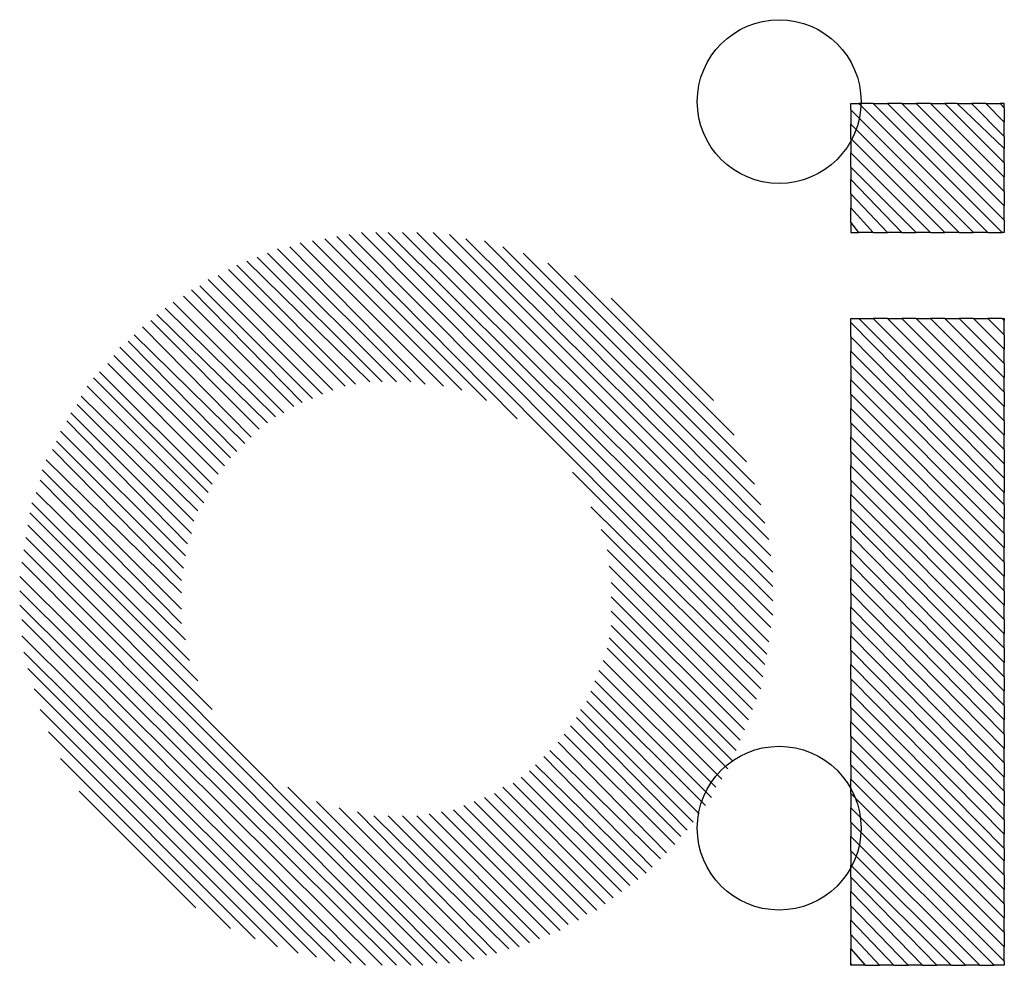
# Model space of a CAD drawing. Extents: x 0 to 30.2, y 0 to 20.7.
# Tile 29 of 131: x 5.6 to 6.8, y 9.5 to 10.6. Entities that reach past the tile are written whole.
import ezdxf

# ---------------------------------------------------------------- set-up
doc = ezdxf.new("R2010")
doc.units = 0
doc.layers.get('0').update_dxf_attribs({"linetype": 'CONTINUOUS'})
doc.layers.add('SEEEDSTUDIOXIAORP2040V1_22_GBO', color=7, linetype='CONTINUOUS')
doc.layers.add('SEEEDSTUDIOXIAORP2040V1_22_TXT', color=12, linetype='CONTINUOUS')

# ---------------------------------------------------------------- blocks, each defined once
blk = doc.blocks.new('ROUND_268')
blk.add_circle((0, 0), 0)
blk = doc.blocks.new('ROUND_300')
blk.add_circle((0, 0), 0.1016)

msp = doc.modelspace()

# ---------------------------------------------------------------- linework, layer by layer
at = {"layer": 'SEEEDSTUDIOXIAORP2040V1_22_GBO'}
for points in [[(6.62432, 10.52576), (6.63448, 10.52576)], [(6.62432, 10.51814), (6.62432, 10.52576)], [(6.63448, 10.52576), (6.7945, 10.36574)], [(6.65226, 10.52576), (6.63448, 10.52576)], [(6.81228, 10.36574), (6.65226, 10.52576)], [(6.65226, 10.52576), (6.67004, 10.52576)], [(6.67004, 10.52576), (6.81482, 10.38098)], [(6.68782, 10.52576), (6.67004, 10.52576)], [(6.81482, 10.39876), (6.68782, 10.52576)], [(6.68782, 10.52576), (6.7056, 10.52576)], [(6.7056, 10.52576), (6.81482, 10.41654)], [(6.72338, 10.52576), (6.7056, 10.52576)], [(6.81482, 10.43432), (6.72338, 10.52576)], [(6.72338, 10.52576), (6.74116, 10.52576)], [(6.74116, 10.52576), (6.81482, 10.4521)], [(6.7564, 10.52576), (6.74116, 10.52576)], [(6.81482, 10.46988), (6.7564, 10.52576)], [(6.7564, 10.52576), (6.77418, 10.52576)], [(6.77418, 10.52576), (6.81482, 10.48512)], [(6.79196, 10.52576), (6.77418, 10.52576)], [(6.81482, 10.5029), (6.79196, 10.52576)], [(6.79196, 10.52576), (6.80974, 10.52576)], [(6.80974, 10.52576), (6.81482, 10.52068)], [(6.81482, 10.52576), (6.80974, 10.52576)], [(6.81482, 10.52068), (6.81482, 10.52576)], [(6.81482, 10.52068), (6.81482, 10.5029)], [(6.77672, 10.36574), (6.62432, 10.51814)], [(6.62432, 10.51814), (6.62432, 10.50036)], [(6.62432, 10.50036), (6.75894, 10.36574)], [(6.62432, 10.48258), (6.62432, 10.50036)], [(6.81482, 10.48512), (6.81482, 10.5029)], [(6.74116, 10.36574), (6.62432, 10.48258)], [(6.62432, 10.48258), (6.62432, 10.4648)], [(6.81482, 10.48512), (6.81482, 10.46988)], [(6.62432, 10.4648), (6.72338, 10.36574)], [(6.62432, 10.44702), (6.62432, 10.4648)], [(6.81482, 10.4521), (6.81482, 10.46988)], [(6.7056, 10.36574), (6.62432, 10.44702)], [(6.62432, 10.44702), (6.62432, 10.43178)], [(6.81482, 10.4521), (6.81482, 10.43432)], [(6.81482, 10.41654), (6.81482, 10.43432)], [(6.62432, 10.43178), (6.68782, 10.36574)], [(6.62432, 10.414), (6.62432, 10.43178)], [(6.67004, 10.36574), (6.62432, 10.414)], [(6.62432, 10.414), (6.62432, 10.39622)], [(6.81482, 10.41654), (6.81482, 10.39876)], [(6.81482, 10.38098), (6.81482, 10.39876)], [(6.62432, 10.39622), (6.65226, 10.36574)], [(6.62432, 10.37844), (6.62432, 10.39622)], [(6.63448, 10.36574), (6.62432, 10.37844)], [(6.62432, 10.37844), (6.62432, 10.36574)], [(6.81482, 10.38098), (6.81482, 10.36574)], [(5.98678, 10.36066), (6.2103, 10.1346)], [(6.52018, 9.8425), (6.00202, 10.3632)], [(6.01726, 10.36574), (6.52272, 9.85774)], [(6.52526, 9.87552), (6.03504, 10.36574)], [(6.05028, 10.36574), (6.5278, 9.89076)], [(6.5278, 9.90854), (6.06806, 10.36574)], [(6.08584, 10.36574), (6.5278, 9.92632)], [(6.5278, 9.9441), (6.10616, 10.36574)], [(6.12648, 10.3632), (6.52526, 9.96442)], [(6.62432, 10.36574), (6.63448, 10.36574)], [(6.65226, 10.36574), (6.63448, 10.36574)], [(6.65226, 10.36574), (6.67004, 10.36574)], [(6.68782, 10.36574), (6.67004, 10.36574)], [(6.68782, 10.36574), (6.7056, 10.36574)], [(6.72338, 10.36574), (6.7056, 10.36574)], [(6.72338, 10.36574), (6.74116, 10.36574)], [(6.75894, 10.36574), (6.74116, 10.36574)], [(6.75894, 10.36574), (6.77672, 10.36574)], [(6.7945, 10.36574), (6.77672, 10.36574)], [(6.7945, 10.36574), (6.81228, 10.36574)], [(6.81482, 10.36574), (6.81228, 10.36574)], [(6.11886, 10.17524), (5.94106, 10.35304)], [(5.9563, 10.35558), (6.14172, 10.17016)], [(6.1722, 10.15746), (5.97154, 10.35812)], [(6.52272, 9.98474), (6.1468, 10.35812)], [(6.16966, 10.35558), (6.51764, 10.00506)], [(5.90042, 10.34034), (6.06044, 10.18032)], [(6.07822, 10.18032), (5.91312, 10.34542)], [(5.92836, 10.34796), (6.096, 10.17778)], [(6.51256, 10.02792), (6.19252, 10.34796)], [(6.21792, 10.34034), (6.50494, 10.05332)], [(6.00964, 10.17778), (5.86232, 10.3251)], [(5.87502, 10.33018), (6.02742, 10.18032)], [(6.04266, 10.18032), (5.88772, 10.33526)], [(6.49478, 10.08126), (6.2484, 10.32764)], [(5.9817, 10.17016), (5.83946, 10.3124)], [(5.85216, 10.32002), (5.99694, 10.17524)], [(6.28142, 10.3124), (6.47954, 10.11428)], [(5.9563, 10.16), (5.8166, 10.2997)], [(5.82676, 10.30732), (5.969, 10.16508)], [(5.80644, 10.29462), (5.9436, 10.15492)], [(5.78358, 10.27938), (5.92074, 10.14222)], [(5.93344, 10.14984), (5.79628, 10.287)], [(6.45414, 10.15746), (6.32714, 10.28446)], [(5.76326, 10.26414), (5.90042, 10.12952)], [(5.91058, 10.13714), (5.77342, 10.27176)], [(5.89026, 10.1219), (5.75564, 10.25652)], [(6.62432, 10.25398), (6.62432, 10.25906)], [(6.62432, 10.25906), (6.63448, 10.25906)], [(6.81482, 10.06094), (6.62432, 10.25398)], [(6.62432, 10.2362), (6.62432, 10.25398)], [(6.63448, 10.25906), (6.81482, 10.07872)], [(6.63448, 10.25906), (6.65226, 10.25906)], [(6.65226, 10.25906), (6.81482, 10.0965)], [(6.67004, 10.25906), (6.65226, 10.25906)], [(6.81482, 10.11428), (6.67004, 10.25906)], [(6.67004, 10.25906), (6.68782, 10.25906)], [(6.68782, 10.25906), (6.81482, 10.13206)], [(6.7056, 10.25906), (6.68782, 10.25906)], [(6.81482, 10.14984), (6.7056, 10.25906)], [(6.7056, 10.25906), (6.72338, 10.25906)], [(6.72338, 10.25906), (6.81482, 10.16762)], [(6.74116, 10.25906), (6.72338, 10.25906)], [(6.81482, 10.1854), (6.74116, 10.25906)], [(6.74116, 10.25906), (6.75894, 10.25906)], [(6.75894, 10.25906), (6.81482, 10.20318)], [(6.77672, 10.25906), (6.75894, 10.25906)], [(6.81482, 10.22096), (6.77672, 10.25906)], [(6.77672, 10.25906), (6.7945, 10.25906)], [(6.7945, 10.25906), (6.81482, 10.23874)], [(6.81228, 10.25906), (6.7945, 10.25906)], [(6.81482, 10.25652), (6.81228, 10.25906)], [(6.81228, 10.25906), (6.81482, 10.25906)], [(6.81482, 10.25906), (6.81482, 10.25652)], [(6.81482, 10.23874), (6.81482, 10.25652)], [(5.87248, 10.10412), (5.73532, 10.23874)], [(5.74548, 10.2489), (5.8801, 10.11174)], [(6.81482, 10.23874), (6.81482, 10.22096)], [(5.7277, 10.23112), (5.86232, 10.09396)], [(6.81482, 10.04316), (6.62432, 10.2362)], [(6.62432, 10.2362), (6.62432, 10.21842)], [(5.8547, 10.08634), (5.71754, 10.2235)], [(6.62432, 10.21842), (6.81482, 10.02792)], [(6.62432, 10.20064), (6.62432, 10.21842)], [(6.81482, 10.20318), (6.81482, 10.22096)], [(5.83946, 10.06602), (5.7023, 10.20318)], [(5.70992, 10.21334), (5.84708, 10.07618)], [(6.81482, 10.20318), (6.81482, 10.1854)], [(5.69214, 10.19302), (5.83184, 10.05332)], [(6.81482, 10.01014), (6.62432, 10.20064)], [(6.62432, 10.20064), (6.62432, 10.18286)], [(5.82676, 10.04316), (5.68452, 10.1854)], [(6.62432, 10.18286), (6.81482, 9.99236)], [(6.62432, 10.16508), (6.62432, 10.18286)], [(6.81482, 10.16762), (6.81482, 10.1854)], [(5.6769, 10.17524), (5.82168, 10.03046)], [(6.81482, 9.97458), (6.62432, 10.16508)], [(6.62432, 10.16508), (6.62432, 10.1473)], [(6.81482, 10.16762), (6.81482, 10.14984)], [(5.81406, 10.0203), (5.66928, 10.16254)], [(5.80644, 9.99236), (5.65658, 10.14222)], [(5.6642, 10.15238), (5.80898, 10.0076)], [(6.62432, 10.1473), (6.81482, 9.9568)], [(6.62432, 10.12952), (6.62432, 10.1473)], [(6.81482, 10.13206), (6.81482, 10.14984)], [(5.6515, 10.13206), (5.80136, 9.97966)], [(6.81482, 9.93902), (6.62432, 10.12952)], [(6.62432, 10.12952), (6.62432, 10.11174)], [(6.81482, 10.13206), (6.81482, 10.11428)], [(5.79882, 9.96442), (5.64388, 10.11936)], [(5.6388, 10.10666), (5.79628, 9.94918)], [(6.62432, 10.11174), (6.81482, 9.92124)], [(6.62432, 10.09396), (6.62432, 10.11174)], [(6.81482, 10.0965), (6.81482, 10.11428)], [(5.79374, 9.93394), (5.63372, 10.0965)], [(6.81482, 9.90346), (6.62432, 10.09396)], [(6.62432, 10.09396), (6.62432, 10.07618)], [(6.81482, 10.0965), (6.81482, 10.07872)], [(5.6261, 10.0838), (5.79374, 9.9187)], [(5.79374, 9.89838), (5.62102, 10.0711)], [(6.51764, 9.8298), (6.27888, 10.06856)], [(6.62432, 10.07618), (6.81482, 9.88568)], [(6.62432, 10.0584), (6.62432, 10.07618)], [(6.81482, 10.07872), (6.81482, 10.06094)], [(5.61848, 10.0584), (5.79374, 9.8806)], [(6.81482, 9.8679), (6.62432, 10.0584)], [(6.62432, 10.0584), (6.62432, 10.04062)], [(6.81482, 10.06094), (6.81482, 10.04316)], [(5.79882, 9.86028), (5.6134, 10.04316)], [(6.81482, 10.02792), (6.81482, 10.04316)], [(6.62432, 10.04062), (6.81482, 9.85012)], [(6.62432, 10.02284), (6.62432, 10.04062)], [(5.60832, 10.03046), (5.8039, 9.83488)], [(6.30174, 10.02538), (6.5151, 9.81456)], [(6.81482, 9.83234), (6.62432, 10.02284)], [(6.62432, 10.02284), (6.62432, 10.0076)], [(6.81482, 10.02792), (6.81482, 10.01014)], [(5.81406, 9.80948), (5.60578, 10.01776)], [(6.62432, 10.0076), (6.81482, 9.81456)], [(6.62432, 9.98982), (6.62432, 10.0076)], [(6.81482, 9.99236), (6.81482, 10.01014)], [(5.60324, 10.00252), (5.83184, 9.77392)], [(6.51256, 9.79932), (6.31444, 9.99744)], [(6.12648, 9.45896), (5.6007, 9.98728)], [(6.81482, 9.79678), (6.62432, 9.98982)], [(6.62432, 9.98982), (6.62432, 9.97204)], [(6.81482, 9.99236), (6.81482, 9.97458)], [(5.59816, 9.97204), (6.11124, 9.45896)], [(6.32206, 9.97204), (6.50748, 9.78662)], [(6.62432, 9.97204), (6.81482, 9.779)], [(6.62432, 9.95426), (6.62432, 9.97204)], [(6.81482, 9.9568), (6.81482, 9.97458)], [(6.09346, 9.45642), (5.59562, 9.9568)], [(6.5024, 9.77392), (6.3246, 9.95172)], [(6.81482, 9.76122), (6.62432, 9.95426)], [(6.62432, 9.95426), (6.62432, 9.93648)], [(6.81482, 9.9568), (6.81482, 9.93902)], [(5.59308, 9.93902), (6.07822, 9.45642)], [(6.62432, 9.93648), (6.81482, 9.74344)], [(6.62432, 9.9187), (6.62432, 9.93648)], [(6.81482, 9.92124), (6.81482, 9.93902)], [(6.06044, 9.45642), (5.59308, 9.92124)], [(6.32714, 9.9314), (6.49732, 9.76122)], [(6.81482, 9.92124), (6.81482, 9.90346)], [(6.49224, 9.74852), (6.32714, 9.91362)], [(6.81482, 9.72566), (6.62432, 9.9187)], [(6.62432, 9.9187), (6.62432, 9.90092)], [(5.59308, 9.90346), (6.04266, 9.45642)], [(6.62432, 9.90092), (6.81482, 9.70788)], [(6.62432, 9.88314), (6.62432, 9.90092)], [(6.81482, 9.88568), (6.81482, 9.90346)], [(6.02234, 9.45642), (5.59562, 9.88568)], [(6.32714, 9.89584), (6.48716, 9.73582)], [(6.81482, 9.88568), (6.81482, 9.8679)], [(6.48208, 9.72312), (6.32714, 9.87806)], [(6.81482, 9.6901), (6.62432, 9.88314)], [(6.62432, 9.88314), (6.62432, 9.86536)], [(5.59562, 9.86536), (6.00456, 9.45896)], [(6.3246, 9.86282), (6.477, 9.71042)], [(6.62432, 9.86536), (6.81482, 9.67232)], [(6.62432, 9.84758), (6.62432, 9.86536)], [(6.81482, 9.85012), (6.81482, 9.8679)], [(6.47192, 9.70026), (6.32206, 9.85012)], [(6.81482, 9.65454), (6.62432, 9.84758)], [(6.62432, 9.84758), (6.62432, 9.8298)], [(6.81482, 9.85012), (6.81482, 9.83234)], [(5.98424, 9.4615), (5.59816, 9.84504)], [(5.60324, 9.82472), (5.96138, 9.46658)], [(6.31698, 9.83488), (6.4643, 9.68756)], [(6.62432, 9.8298), (6.81482, 9.63676)], [(6.62432, 9.81202), (6.62432, 9.8298)], [(6.81482, 9.81456), (6.81482, 9.83234)], [(6.45668, 9.6774), (6.3119, 9.82218)], [(6.81482, 9.61898), (6.62432, 9.81202)], [(6.62432, 9.81202), (6.62432, 9.79424)], [(6.81482, 9.81456), (6.81482, 9.79678)], [(5.93852, 9.47166), (5.61086, 9.79932)], [(6.30682, 9.80948), (6.4516, 9.6647)], [(6.44398, 9.65454), (6.30174, 9.79678)], [(6.62432, 9.79424), (6.81482, 9.6012)], [(6.62432, 9.77646), (6.62432, 9.79424)], [(6.81482, 9.779), (6.81482, 9.79678)], [(6.29666, 9.78408), (6.43636, 9.64438)], [(6.81482, 9.58596), (6.62432, 9.77646)], [(6.62432, 9.77646), (6.62432, 9.75868)], [(6.81482, 9.779), (6.81482, 9.76122)], [(5.61848, 9.77392), (5.91312, 9.47928)], [(6.28396, 9.76376), (6.42112, 9.62406)], [(6.42874, 9.63422), (6.28904, 9.77392)], [(6.4135, 9.61644), (6.27634, 9.7536)], [(6.62432, 9.75868), (6.81482, 9.56818)], [(6.62432, 9.7409), (6.62432, 9.75868)], [(6.81482, 9.74344), (6.81482, 9.76122)], [(5.88518, 9.48944), (5.62864, 9.74598)], [(6.26872, 9.74344), (6.40588, 9.60628)], [(6.81482, 9.5504), (6.62432, 9.7409)], [(6.62432, 9.7409), (6.62432, 9.72312)], [(6.81482, 9.74344), (6.81482, 9.72566)], [(6.39572, 9.59612), (6.2611, 9.73328)], [(6.81482, 9.70788), (6.81482, 9.72566)], [(5.64388, 9.71296), (5.8547, 9.50214)], [(6.37794, 9.57834), (6.24332, 9.7155)], [(6.25094, 9.72312), (6.3881, 9.5885)], [(6.62432, 9.72312), (6.81482, 9.53262)], [(6.62432, 9.70534), (6.62432, 9.72312)], [(6.23316, 9.70534), (6.37032, 9.57072)], [(6.81482, 9.51484), (6.62432, 9.70534)], [(6.62432, 9.70534), (6.62432, 9.68756)], [(6.81482, 9.70788), (6.81482, 9.6901)], [(6.21538, 9.6901), (6.35, 9.55548)], [(6.36016, 9.5631), (6.22554, 9.69772)], [(6.81482, 9.67232), (6.81482, 9.6901)], [(5.92582, 9.6774), (6.14172, 9.4615)], [(6.19252, 9.6774), (6.32968, 9.54024)], [(6.33984, 9.54786), (6.20522, 9.68248)], [(6.62432, 9.68756), (6.81482, 9.49706)], [(6.62432, 9.66978), (6.62432, 9.68756)], [(5.81152, 9.52754), (5.66674, 9.67232)], [(6.16966, 9.6647), (6.30936, 9.525)], [(6.31952, 9.53262), (6.18236, 9.66978)], [(6.81482, 9.47928), (6.62432, 9.66978)], [(6.62432, 9.66978), (6.62432, 9.652)], [(6.81482, 9.67232), (6.81482, 9.65454)], [(5.96138, 9.65962), (6.15696, 9.46404)], [(6.1722, 9.46912), (5.98932, 9.652)], [(6.14426, 9.65454), (6.2865, 9.5123)], [(6.29666, 9.51992), (6.15696, 9.65962)], [(6.62432, 9.652), (6.81482, 9.4615)], [(6.62432, 9.63422), (6.62432, 9.652)], [(6.81482, 9.63676), (6.81482, 9.65454)], [(6.01218, 9.64692), (6.1849, 9.47166)], [(6.20014, 9.47674), (6.0325, 9.64184)], [(6.05028, 9.64184), (6.21284, 9.47928)], [(6.22554, 9.48436), (6.06806, 9.64184)], [(6.08584, 9.64184), (6.23824, 9.48944)], [(6.25094, 9.49452), (6.10108, 9.64438)], [(6.11632, 9.64692), (6.26364, 9.4996)], [(6.2738, 9.50722), (6.13156, 9.64946)], [(6.80212, 9.45642), (6.62432, 9.63422)], [(6.62432, 9.63422), (6.62432, 9.61644)], [(6.81482, 9.63676), (6.81482, 9.61898)], [(6.62432, 9.61644), (6.78434, 9.45642)], [(6.62432, 9.59866), (6.62432, 9.61644)], [(6.81482, 9.6012), (6.81482, 9.61898)], [(6.76656, 9.45642), (6.62432, 9.59866)], [(6.62432, 9.59866), (6.62432, 9.58088)], [(6.81482, 9.6012), (6.81482, 9.58596)], [(6.62432, 9.58088), (6.74878, 9.45642)], [(6.62432, 9.56564), (6.62432, 9.58088)], [(6.81482, 9.56818), (6.81482, 9.58596)], [(6.81482, 9.56818), (6.81482, 9.5504)], [(6.731, 9.45642), (6.62432, 9.56564)], [(6.62432, 9.56564), (6.62432, 9.54786)], [(6.62432, 9.54786), (6.71322, 9.45642)], [(6.62432, 9.53008), (6.62432, 9.54786)], [(6.81482, 9.53262), (6.81482, 9.5504)], [(6.69544, 9.45642), (6.62432, 9.53008)], [(6.62432, 9.53008), (6.62432, 9.5123)], [(6.81482, 9.53262), (6.81482, 9.51484)], [(6.62432, 9.5123), (6.67766, 9.45642)], [(6.62432, 9.49452), (6.62432, 9.5123)], [(6.81482, 9.49706), (6.81482, 9.51484)], [(6.65988, 9.45642), (6.62432, 9.49452)], [(6.62432, 9.49452), (6.62432, 9.47674)], [(6.81482, 9.49706), (6.81482, 9.47928)], [(6.62432, 9.47674), (6.6421, 9.45642)], [(6.62432, 9.45896), (6.62432, 9.47674)], [(6.81482, 9.4615), (6.81482, 9.47928)], [(6.62432, 9.45642), (6.62432, 9.45896)], [(6.62432, 9.45896), (6.62432, 9.45642)], [(6.6421, 9.45642), (6.62432, 9.45642)], [(6.6421, 9.45642), (6.65988, 9.45642)], [(6.67766, 9.45642), (6.65988, 9.45642)], [(6.67766, 9.45642), (6.69544, 9.45642)], [(6.71322, 9.45642), (6.69544, 9.45642)], [(6.71322, 9.45642), (6.731, 9.45642)], [(6.74878, 9.45642), (6.731, 9.45642)], [(6.74878, 9.45642), (6.76656, 9.45642)], [(6.78434, 9.45642), (6.76656, 9.45642)], [(6.78434, 9.45642), (6.80212, 9.45642)], [(6.81482, 9.45642), (6.80212, 9.45642)], [(6.81482, 9.4615), (6.81482, 9.45642)]]:
    msp.add_lwpolyline(points, dxfattribs=at)

# ---------------------------------------------------------------- block references
for p in [(6.62432, 10.52576), (6.63448, 10.52576), (6.62432, 10.52576), (6.65226, 10.52576), (6.67004, 10.52576), (6.68782, 10.52576), (6.7056, 10.52576), (6.72338, 10.52576), (6.74116, 10.52576), (6.7564, 10.52576), (6.77418, 10.52576), (6.79196, 10.52576), (6.80974, 10.52576), (6.81482, 10.52576), (6.80974, 10.52576), (6.79196, 10.52576), (6.77418, 10.52576), (6.7564, 10.52576), (6.74116, 10.52576), (6.72338, 10.52576), (6.7056, 10.52576), (6.68782, 10.52576), (6.67004, 10.52576), (6.65226, 10.52576), (6.63448, 10.52576), (6.81482, 10.52068), (6.81482, 10.52068), (6.62432, 10.51814), (6.62432, 10.51814), (6.81482, 10.5029), (6.81482, 10.5029), (6.62432, 10.50036), (6.62432, 10.50036), (6.81482, 10.48512), (6.81482, 10.48512), (6.62432, 10.48258), (6.62432, 10.48258), (6.81482, 10.46988), (6.81482, 10.46988), (6.62432, 10.4648), (6.62432, 10.4648), (6.81482, 10.4521), (6.81482, 10.4521), (6.62432, 10.44702), (6.62432, 10.44702), (6.81482, 10.43432), (6.81482, 10.43432), (6.62432, 10.43178), (6.62432, 10.43178), (6.81482, 10.41654), (6.81482, 10.41654), (6.62432, 10.414), (6.62432, 10.414), (6.81482, 10.39876), (6.81482, 10.39876), (6.62432, 10.39622), (6.62432, 10.39622), (6.81482, 10.38098), (6.81482, 10.38098), (6.62432, 10.37844), (6.62432, 10.37844), (6.7945, 10.36574), (6.77672, 10.36574), (6.75894, 10.36574), (6.74116, 10.36574), (6.72338, 10.36574), (6.7056, 10.36574), (6.68782, 10.36574), (6.67004, 10.36574), (6.65226, 10.36574), (6.63448, 10.36574), (6.62432, 10.36574), (6.63448, 10.36574), (6.65226, 10.36574), (6.67004, 10.36574), (6.68782, 10.36574), (6.7056, 10.36574), (6.72338, 10.36574), (6.74116, 10.36574), (6.75894, 10.36574), (6.77672, 10.36574), (6.7945, 10.36574), (6.81228, 10.36574), (6.81482, 10.36574), (6.81228, 10.36574), (6.10616, 10.36574), (6.08584, 10.36574), (6.06806, 10.36574), (6.05028, 10.36574), (6.03504, 10.36574), (6.01726, 10.36574), (6.12648, 10.3632), (6.00202, 10.3632), (5.98678, 10.36066), (6.1468, 10.35812), (5.97154, 10.35812), (6.16966, 10.35558), (5.9563, 10.35558), (5.94106, 10.35304), (6.19252, 10.34796), (5.92836, 10.34796), (5.91312, 10.34542), (6.21792, 10.34034), (5.90042, 10.34034), (5.88772, 10.33526), (5.87502, 10.33018), (6.2484, 10.32764), (5.86232, 10.3251), (5.85216, 10.32002), (6.28142, 10.3124), (5.83946, 10.3124), (5.82676, 10.30732), (5.8166, 10.2997), (5.80644, 10.29462), (5.79628, 10.287), (6.32714, 10.28446), (5.78358, 10.27938), (5.77342, 10.27176), (5.76326, 10.26414), (6.63448, 10.25906), (6.62432, 10.25906), (6.63448, 10.25906), (6.65226, 10.25906), (6.67004, 10.25906), (6.68782, 10.25906), (6.7056, 10.25906), (6.72338, 10.25906), (6.74116, 10.25906), (6.75894, 10.25906), (6.77672, 10.25906), (6.7945, 10.25906), (6.81228, 10.25906), (6.81482, 10.25906), (6.81228, 10.25906), (6.7945, 10.25906), (6.77672, 10.25906), (6.75894, 10.25906), (6.74116, 10.25906), (6.72338, 10.25906), (6.7056, 10.25906), (6.68782, 10.25906), (6.67004, 10.25906), (6.65226, 10.25906), (6.81482, 10.25652), (6.81482, 10.25652), (5.75564, 10.25652), (6.62432, 10.25398), (6.62432, 10.25398), (5.74548, 10.2489), (6.81482, 10.23874), (6.81482, 10.23874), (5.73532, 10.23874), (6.62432, 10.2362), (6.62432, 10.2362), (5.7277, 10.23112), (5.71754, 10.2235), (6.81482, 10.22096), (6.81482, 10.22096), (6.62432, 10.21842), (6.62432, 10.21842), (5.70992, 10.21334), (6.81482, 10.20318), (6.81482, 10.20318), (5.7023, 10.20318), (6.62432, 10.20064), (6.62432, 10.20064), (5.69214, 10.19302), (6.81482, 10.1854), (6.81482, 10.1854), (5.68452, 10.1854), (6.62432, 10.18286), (6.62432, 10.18286), (6.07822, 10.18032), (6.06044, 10.18032), (6.04266, 10.18032), (6.02742, 10.18032), (6.096, 10.17778), (6.00964, 10.17778), (6.11886, 10.17524), (5.99694, 10.17524), (5.6769, 10.17524), (6.14172, 10.17016), (5.9817, 10.17016), (6.81482, 10.16762), (6.81482, 10.16762), (6.62432, 10.16508), (6.62432, 10.16508), (5.969, 10.16508), (5.66928, 10.16254), (5.9563, 10.16), (6.45414, 10.15746), (6.1722, 10.15746), (5.9436, 10.15492), (5.6642, 10.15238), (6.81482, 10.14984), (6.81482, 10.14984), (5.93344, 10.14984), (6.62432, 10.1473), (6.62432, 10.1473), (5.92074, 10.14222), (5.65658, 10.14222), (5.91058, 10.13714), (6.2103, 10.1346), (6.81482, 10.13206), (6.81482, 10.13206), (5.6515, 10.13206), (6.62432, 10.12952), (6.62432, 10.12952), (5.90042, 10.12952), (5.89026, 10.1219), (5.64388, 10.11936), (6.81482, 10.11428), (6.81482, 10.11428), (6.47954, 10.11428), (6.62432, 10.11174), (6.62432, 10.11174), (5.8801, 10.11174), (5.6388, 10.10666), (5.87248, 10.10412), (6.81482, 10.0965), (6.81482, 10.0965), (5.63372, 10.0965), (6.62432, 10.09396), (6.62432, 10.09396), (5.86232, 10.09396), (5.8547, 10.08634), (5.6261, 10.0838), (6.49478, 10.08126), (6.81482, 10.07872), (6.81482, 10.07872), (6.62432, 10.07618), (6.62432, 10.07618), (5.84708, 10.07618), (5.62102, 10.0711), (6.27888, 10.06856), (5.83946, 10.06602), (6.81482, 10.06094), (6.81482, 10.06094), (6.62432, 10.0584), (6.62432, 10.0584), (5.61848, 10.0584), (6.50494, 10.05332), (5.83184, 10.05332), (6.81482, 10.04316), (6.81482, 10.04316), (5.82676, 10.04316), (5.6134, 10.04316), (6.62432, 10.04062), (6.62432, 10.04062), (5.82168, 10.03046), (5.60832, 10.03046), (6.81482, 10.02792), (6.81482, 10.02792), (6.51256, 10.02792), (6.30174, 10.02538), (6.62432, 10.02284), (6.62432, 10.02284), (5.81406, 10.0203), (5.60578, 10.01776), (6.81482, 10.01014), (6.81482, 10.01014), (6.62432, 10.0076), (6.62432, 10.0076), (5.80898, 10.0076), (6.51764, 10.00506), (5.60324, 10.00252), (6.31444, 9.99744), (6.81482, 9.99236), (6.81482, 9.99236), (5.80644, 9.99236), (6.62432, 9.98982), (6.62432, 9.98982), (5.6007, 9.98728), (6.52272, 9.98474), (5.80136, 9.97966), (6.81482, 9.97458), (6.81482, 9.97458), (6.62432, 9.97204), (6.62432, 9.97204), (5.59816, 9.97204), (6.32206, 9.97204), (6.52526, 9.96442), (5.79882, 9.96442), (6.81482, 9.9568), (6.81482, 9.9568), (5.59562, 9.9568), (6.62432, 9.95426), (6.62432, 9.95426), (6.3246, 9.95172), (5.79628, 9.94918), (6.5278, 9.9441), (6.81482, 9.93902), (6.81482, 9.93902), (5.59308, 9.93902), (6.62432, 9.93648), (6.62432, 9.93648), (5.79374, 9.93394), (6.32714, 9.9314), (6.5278, 9.92632), (6.81482, 9.92124), (6.81482, 9.92124), (5.59308, 9.92124), (6.62432, 9.9187), (6.62432, 9.9187), (5.79374, 9.9187), (6.32714, 9.91362), (6.5278, 9.90854), (6.81482, 9.90346), (6.81482, 9.90346), (5.59308, 9.90346), (6.62432, 9.90092), (6.62432, 9.90092), (5.79374, 9.89838), (6.32714, 9.89584), (6.5278, 9.89076), (6.81482, 9.88568), (6.81482, 9.88568), (5.59562, 9.88568), (6.62432, 9.88314), (6.62432, 9.88314), (5.79374, 9.8806), (6.32714, 9.87806), (6.52526, 9.87552), (6.81482, 9.8679), (6.81482, 9.8679), (6.62432, 9.86536), (6.62432, 9.86536), (5.59562, 9.86536), (6.3246, 9.86282), (5.79882, 9.86028), (6.52272, 9.85774), (6.81482, 9.85012), (6.81482, 9.85012), (6.32206, 9.85012), (6.62432, 9.84758), (6.62432, 9.84758), (5.59816, 9.84504), (6.52018, 9.8425), (5.8039, 9.83488), (6.31698, 9.83488), (6.81482, 9.83234), (6.81482, 9.83234), (6.62432, 9.8298), (6.62432, 9.8298), (6.51764, 9.8298), (5.60324, 9.82472), (6.3119, 9.82218), (6.81482, 9.81456), (6.81482, 9.81456), (6.5151, 9.81456), (6.62432, 9.81202), (6.62432, 9.81202), (5.81406, 9.80948), (6.30682, 9.80948), (5.61086, 9.79932), (6.51256, 9.79932), (6.81482, 9.79678), (6.81482, 9.79678), (6.30174, 9.79678), (6.62432, 9.79424), (6.62432, 9.79424), (6.50748, 9.78662), (6.29666, 9.78408), (6.81482, 9.779), (6.81482, 9.779), (6.62432, 9.77646), (6.62432, 9.77646), (5.83184, 9.77392), (5.61848, 9.77392), (6.28904, 9.77392), (6.5024, 9.77392), (6.28396, 9.76376), (6.81482, 9.76122), (6.81482, 9.76122), (6.49732, 9.76122), (6.62432, 9.75868), (6.62432, 9.75868), (6.27634, 9.7536), (6.49224, 9.74852), (5.62864, 9.74598), (6.81482, 9.74344), (6.81482, 9.74344), (6.26872, 9.74344), (6.62432, 9.7409), (6.62432, 9.7409), (6.48716, 9.73582), (6.2611, 9.73328), (6.81482, 9.72566), (6.81482, 9.72566), (6.62432, 9.72312), (6.62432, 9.72312), (6.25094, 9.72312), (6.48208, 9.72312), (6.24332, 9.7155), (5.64388, 9.71296), (6.477, 9.71042), (6.81482, 9.70788), (6.81482, 9.70788), (6.62432, 9.70534), (6.62432, 9.70534), (6.23316, 9.70534), (6.47192, 9.70026), (6.22554, 9.69772), (6.81482, 9.6901), (6.81482, 9.6901), (6.21538, 9.6901), (6.62432, 9.68756), (6.62432, 9.68756), (6.4643, 9.68756), (6.20522, 9.68248), (5.92582, 9.6774), (6.19252, 9.6774), (6.45668, 9.6774), (6.81482, 9.67232), (6.81482, 9.67232), (5.66674, 9.67232), (6.62432, 9.66978), (6.62432, 9.66978), (6.18236, 9.66978), (6.16966, 9.6647), (6.4516, 9.6647), (5.96138, 9.65962), (6.15696, 9.65962), (6.81482, 9.65454), (6.81482, 9.65454), (6.14426, 9.65454), (6.44398, 9.65454), (6.62432, 9.652), (6.62432, 9.652), (5.98932, 9.652), (6.13156, 9.64946), (6.01218, 9.64692), (6.11632, 9.64692), (6.10108, 9.64438), (6.43636, 9.64438), (6.0325, 9.64184), (6.05028, 9.64184), (6.06806, 9.64184), (6.08584, 9.64184), (6.81482, 9.63676), (6.81482, 9.63676), (6.62432, 9.63422), (6.62432, 9.63422), (6.42874, 9.63422), (6.42112, 9.62406), (6.81482, 9.61898), (6.81482, 9.61898), (6.62432, 9.61644), (6.62432, 9.61644), (6.4135, 9.61644), (6.40588, 9.60628), (6.81482, 9.6012), (6.81482, 9.6012), (6.62432, 9.59866), (6.62432, 9.59866), (6.39572, 9.59612), (6.3881, 9.5885), (6.81482, 9.58596), (6.81482, 9.58596), (6.62432, 9.58088), (6.62432, 9.58088), (6.37794, 9.57834), (6.37032, 9.57072), (6.81482, 9.56818), (6.81482, 9.56818), (6.62432, 9.56564), (6.62432, 9.56564), (6.36016, 9.5631), (6.35, 9.55548), (6.81482, 9.5504), (6.81482, 9.5504), (6.62432, 9.54786), (6.62432, 9.54786), (6.33984, 9.54786), (6.32968, 9.54024), (6.81482, 9.53262), (6.81482, 9.53262), (6.31952, 9.53262), (6.62432, 9.53008), (6.62432, 9.53008), (5.81152, 9.52754), (6.30936, 9.525), (6.29666, 9.51992), (6.81482, 9.51484), (6.81482, 9.51484), (6.62432, 9.5123), (6.62432, 9.5123), (6.2865, 9.5123), (6.2738, 9.50722), (5.8547, 9.50214), (6.26364, 9.4996), (6.81482, 9.49706), (6.81482, 9.49706), (6.62432, 9.49452), (6.62432, 9.49452), (6.25094, 9.49452), (5.88518, 9.48944), (6.23824, 9.48944), (6.22554, 9.48436), (6.81482, 9.47928), (6.81482, 9.47928), (5.91312, 9.47928), (6.21284, 9.47928), (6.62432, 9.47674), (6.62432, 9.47674), (6.20014, 9.47674), (5.93852, 9.47166), (6.1849, 9.47166), (6.1722, 9.46912), (5.96138, 9.46658), (6.15696, 9.46404), (6.81482, 9.4615), (6.81482, 9.4615), (6.14172, 9.4615), (5.98424, 9.4615), (6.62432, 9.45896), (6.62432, 9.45896), (6.12648, 9.45896), (6.11124, 9.45896), (6.00456, 9.45896), (6.81482, 9.45642), (6.80212, 9.45642), (6.78434, 9.45642), (6.76656, 9.45642), (6.74878, 9.45642), (6.731, 9.45642), (6.71322, 9.45642), (6.69544, 9.45642), (6.67766, 9.45642), (6.65988, 9.45642), (6.6421, 9.45642), (6.62432, 9.45642), (6.62432, 9.45642), (6.6421, 9.45642), (6.65988, 9.45642), (6.67766, 9.45642), (6.69544, 9.45642), (6.71322, 9.45642), (6.731, 9.45642), (6.74878, 9.45642), (6.76656, 9.45642), (6.78434, 9.45642), (6.80212, 9.45642), (6.09346, 9.45642), (6.07822, 9.45642), (6.06044, 9.45642), (6.04266, 9.45642), (6.02234, 9.45642)]:
    msp.add_blockref('ROUND_268', p, dxfattribs=at)
at = {"layer": 'SEEEDSTUDIOXIAORP2040V1_22_TXT'}
for p in [(6.53542, 10.5283), (6.53542, 9.6266)]:
    msp.add_blockref('ROUND_300', p, dxfattribs=at)

doc.saveas('drawing.dxf')
